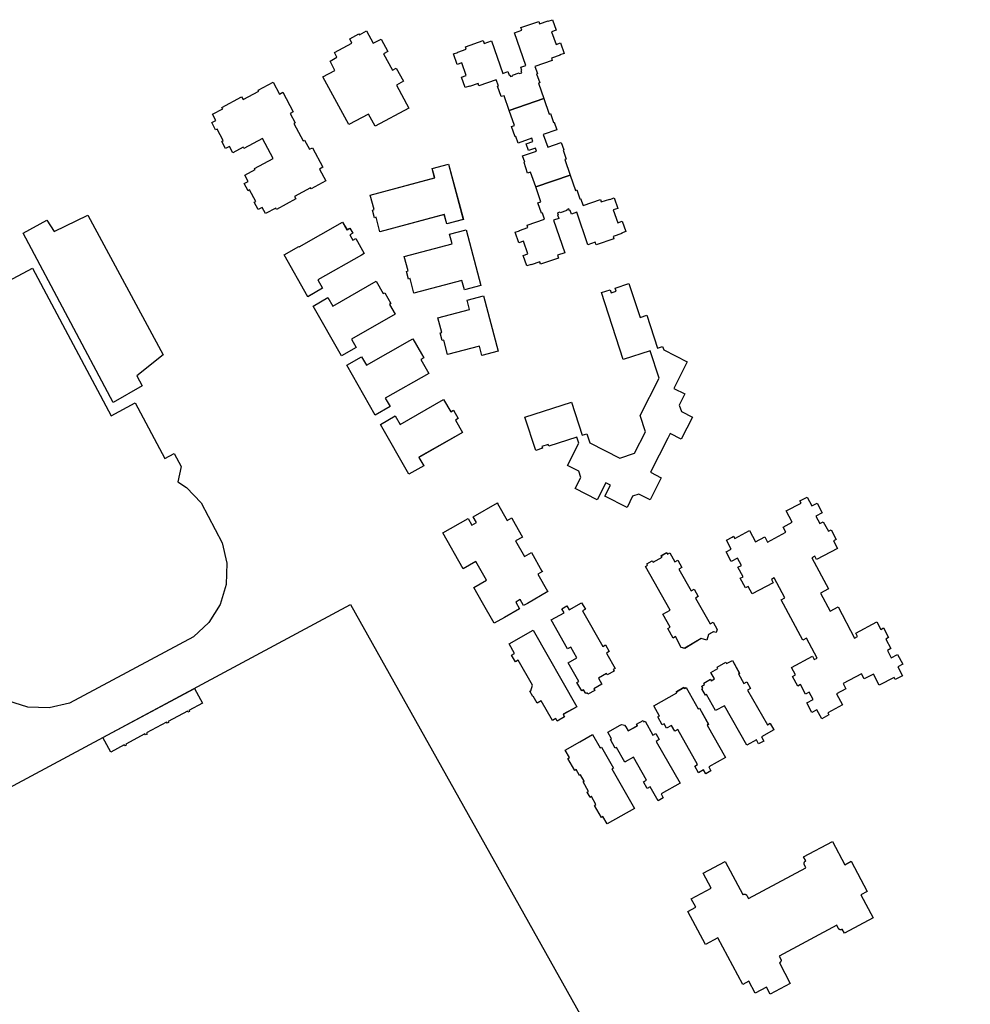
# Model space of a CAD drawing. Header units: inches. Extents: x 480978 to 483416, y 5454526 to 5457823.
# Tile 41 of 53: x 482392 to 482741, y 5456237 to 5456598. Entities that reach past the tile are written whole.
import ezdxf

# ---------------------------------------------------------------- set-up
doc = ezdxf.new("R2010")
doc.units = ezdxf.units.IN
doc.header["$MEASUREMENT"] = 0
for name, color, linetype in [('ubcv_building_records', 10, 'Continuous'), ('ubcv_buildings', 10, 'Continuous'), ('ubcv_subbuildings', 10, 'Continuous')]:
    doc.layers.add(name, color=color, linetype=linetype)

# ---------------------------------------------------------------- blocks, each defined once
blk = doc.blocks.new('ubcv_buildings_cad_ACAD_1_FMEBLOCK80')
at = {"layer": 'ubcv_buildings'}
for points in [[(21.05, 56.93), (26.48, 36.57), (20.45, 34.96), (19.53, 38.42), (-4.14, 32.11), (-5.56, 37.44), (-6.15, 37.28), (-6.89, 40.07), (-6.3, 40.23), (-7.72, 45.56), (15.95, 51.87), (15.03, 55.32)], [(-17.83, 35.65), (-16.22, 32.82), (-15.17, 33.43), (-14.11, 31.57), (-15.17, 30.97), (-14.09, 29.07), (-13.03, 29.68), (-9.89, 24.16), (-10.95, 23.55), (-26.94, 14.45), (-25.17, 11.34), (-30.56, 8.28), (-30.59, 8.26), (-39.34, 23.63), (-33.93, 26.72), (-33.82, 26.54)], [(27.49, 32.77), (32.91, 12.41), (26.89, 10.81), (25.97, 14.26), (8.38, 9.58), (6.96, 14.91), (6.37, 14.75), (5.63, 17.54), (6.22, 17.7), (4.8, 23.03), (22.38, 27.71), (21.46, 31.17)], [(-5.46, 13.92), (-2.88, 9.4), (-2.35, 9.7), (-0.09, 5.73), (-0.62, 5.42), (1.43, 1.83), (-14.56, -7.28), (-12.8, -10.39), (-18.21, -13.47), (-28.64, 4.84), (-23.22, 7.92), (-21.45, 4.82)], [(33.92, 8.62), (39.34, -11.74), (33.32, -13.34), (32.4, -9.89), (20.75, -12.99), (19.33, -7.66), (18.74, -7.82), (18, -5.02), (18.59, -4.87), (17.17, 0.46), (28.82, 3.56), (27.9, 7.02)], [(10.9, -14.81), (13.8, -19.9), (-2.19, -29.01), (-0.42, -32.11), (-5.84, -35.2), (-16.27, -16.89), (-10.85, -13.8), (-9.08, -16.91), (6.91, -7.8), (7.97, -7.2), (11.11, -12.72), (11.96, -14.21)], [(19.28, -29.53), (21.86, -34.06), (22.92, -33.45), (24.65, -36.5), (23.59, -37.1), (26.17, -41.63), (10.18, -50.73), (11.95, -53.84), (6.53, -56.93), (-3.9, -38.62), (1.52, -35.53), (3.29, -38.64)]]:
    blk.add_lwpolyline(points, close=True, dxfattribs=at)
blk = doc.blocks.new('ubcv_buildings_cad_ACAD_1_FMEBLOCK86')
at = {"layer": 'ubcv_buildings'}
for points in [[(10.36, 49.76), (12.25, 46.43), (13.31, 47.03), (14.83, 44.35), (13.77, 43.75), (18.26, 35.84), (19.33, 36.41), (20.86, 33.72), (19.82, 33.13), (25.21, 23.64), (26.27, 24.24), (27.79, 21.56), (27.49, 20.47), (26.38, 20.77), (24.62, 19.76), (24.04, 17.68), (21.97, 18.25), (15.87, 14.67), (14.63, 15.02), (12.52, 18.98), (11.61, 18.47), (9.64, 21.94), (10.55, 22.45), (7.84, 27.22), (10.52, 28.74), (1.45, 44.71), (2.25, 45.16), (1.95, 45.69), (3.96, 46.83), (4.26, 46.3), (7.55, 48.17), (7.25, 48.7), (9.27, 49.83), (9.56, 49.31)], [(-12.7, 12.63), (-9.68, 7.3), (-10.36, 6.85), (-10.07, 6.34), (-12.61, 4.9), (-12.9, 5.41), (-15.79, 3.77), (-14.51, 1.5), (-17.46, -0.24), (-17.17, -0.75), (-19.71, -2.19), (-20, -1.68), (-20.47, -1.95), (-21.27, -0.53), (-21.96, -0.93), (-23.71, 2.14), (-23.01, 2.54), (-26.89, 9.39), (-23.69, 11.2), (-25.94, 15.15), (-27.16, 14.48), (-33.17, 25.18), (-28.44, 27.76), (-29.28, 29.24), (-27.4, 30.3), (-26.56, 28.82), (-21.99, 31.41), (-20.62, 29.01), (-21.68, 28.4), (-14.25, 15.3), (-13.19, 15.91), (-11.83, 13.49), (-12.86, 12.91)], [(-39.75, 21.34), (-23.79, -6.75), (-28.73, -9.56), (-28.22, -10.46), (-30.98, -12.03), (-31.5, -11.12), (-32.73, -11.83), (-36.8, -4.66), (-38.27, -5.49), (-39.75, -2.89), (-39.94, -2.99), (-41.03, -1.08), (-40.65, -0.87), (-40.09, 1.11), (-45.3, 10.33), (-46.3, 9.77), (-47.69, 12.22), (-46.67, 12.8), (-48.65, 16.29)], [(33.43, 10.22), (36.05, 5.49), (35.63, 5.26), (37.6, 1.79), (38.64, 2.38), (40, -0.03), (38.94, -0.63), (46.23, -13.47), (47.29, -12.87), (48.65, -15.27), (44.09, -17.86), (44.94, -19.36), (43.04, -20.44), (42.19, -18.94), (38.69, -20.93), (30.44, -6.39), (27.24, -8.21), (23.88, -2.29), (23.5, -2.5), (22.21, -0.22), (22.59, -0.01), (22.13, 0.81), (23.19, 1.41), (22.9, 1.92), (25.33, 3.3), (25.62, 2.79), (26.81, 3.46), (25.49, 5.78), (28.08, 7.25), (27.79, 7.76), (30.99, 9.58), (31.28, 9.07)], [(16.37, 0.29), (20.84, -7.59), (21.29, -7.33), (24.64, -13.23), (24.17, -13.5), (30.89, -25.35), (24.68, -28.87), (25.53, -30.36), (23.63, -31.44), (22.78, -29.95), (20.93, -31), (19.56, -28.59), (20.62, -27.99), (13.34, -15.16), (12.28, -15.76), (11.06, -13.62), (9.18, -14.68), (8.27, -13.07), (7.58, -13.46), (5.99, -10.53), (6.63, -10.17), (4.51, -6.44), (13.02, -1.62), (12.8, -1.24), (15.61, 0.35), (15.82, -0.02)], [(1.33, -12.1), (4.2, -17.16), (5.23, -16.57), (6.52, -18.84), (5.38, -19.49), (14.19, -34.83), (7.18, -38.8), (8.02, -40.28), (6.12, -41.36), (3.19, -36.19), (2.13, -36.79), (0.76, -34.38), (1.82, -33.78), (-2.98, -25.32), (-5.98, -27.02), (-6.18, -27.13), (-9.24, -21.74), (-9.61, -21.96), (-11.43, -18.75), (-11.05, -18.54), (-12.42, -16.13), (-7.84, -13.53), (-7.34, -13.35), (-6.75, -13.36), (-6.28, -13.54), (-5.7, -14.12), (-4.86, -15.61), (-1.52, -13.72), (-1.81, -13.21), (0.6, -11.84), (0.88, -12.35)], [(-17.98, -16.98), (-15.19, -21.91), (-14.68, -21.62), (-10.32, -29.31), (-10.85, -29.61), (-6.02, -38.12), (-2.6, -44.14), (-12.63, -49.83), (-14.19, -47.08), (-14.75, -47.4), (-17.24, -43), (-16.71, -42.7), (-18.38, -39.76), (-18.86, -40.04), (-19.9, -38.2), (-19.42, -37.93), (-21.42, -34.39), (-21.02, -34.17), (-22.37, -31.79), (-22.77, -32.02), (-23.99, -29.86), (-24.52, -30.16), (-27.01, -25.77), (-26.48, -25.47), (-28.06, -22.69), (-22.68, -19.64)]]:
    blk.add_lwpolyline(points, close=True, dxfattribs=at)

msp = doc.modelspace()

# ---------------------------------------------------------------- linework, layer by layer
at = {"layer": 'ubcv_building_records'}
for points in [[(482587.91, 5456598.41), (482589.24, 5456594.58), (482587.55, 5456593.99), (482589.18, 5456589.3), (482590.87, 5456589.88), (482592.19, 5456586.05), (482590.6, 5456585.49), (482590.65, 5456585.35), (482587.52, 5456584.27), (482587.82, 5456583.4), (482581.44, 5456581.2), (482582.34, 5456578.62), (482582.05, 5456578.52), (482583.19, 5456575.22), (482582.71, 5456575.06), (482584.66, 5456569.42), (482572.01, 5456565.04), (482570.11, 5456570.51), (482569.06, 5456570.15), (482567.73, 5456573.98), (482568.02, 5456574.08), (482567.26, 5456576.29), (482560.88, 5456574.08), (482560.59, 5456574.95), (482557.45, 5456573.86), (482557.4, 5456574.01), (482555.81, 5456573.46), (482554.48, 5456577.29), (482556.17, 5456577.87), (482554.55, 5456582.57), (482552.86, 5456581.99), (482551.53, 5456585.82), (482553.12, 5456586.37), (482553.07, 5456586.52), (482556.21, 5456587.6), (482555.91, 5456588.46), (482562.44, 5456590.72), (482562.78, 5456589.72), (482565.48, 5456590.65), (482569.61, 5456578.71), (482571.49, 5456579.37), (482571.94, 5456578.08), (482572.22, 5456578.18), (482572.46, 5456577.51), (482573.32, 5456577.8), (482573.22, 5456578.09), (482575.64, 5456578.93), (482575.74, 5456578.64), (482576.6, 5456578.94), (482576.37, 5456579.62), (482576.66, 5456579.72), (482576.21, 5456581), (482578.1, 5456581.65), (482573.96, 5456593.59), (482576.66, 5456594.52), (482576.31, 5456595.53), (482582.84, 5456597.79), (482583.14, 5456596.92), (482586.27, 5456598.01), (482586.32, 5456597.86)], [(482503.54, 5456577.42), (482503.54, 5456577.43), (482507.98, 5456579.78), (482506.18, 5456583.22), (482508.73, 5456584.65), (482507.84, 5456586.42), (482514.15, 5456589.84), (482513.39, 5456591.38), (482516.71, 5456593.25), (482516.95, 5456592.81), (482519.6, 5456594.32), (482522.08, 5456589.74), (482524.93, 5456591.29), (482527.39, 5456586.76), (482525.77, 5456585.89), (482529.09, 5456579.89), (482530.49, 5456580.65), (482533.16, 5456575.88), (482530.56, 5456574.4), (482535.12, 5456565.87), (482522.8, 5456559.27), (482520.29, 5456563.76), (482513.12, 5456559.94)], [(482474.89, 5456541.35), (482478.68, 5456543.34), (482478.43, 5456543.81), (482485.29, 5456547.47), (482481.39, 5456554.78), (482474.53, 5456551.12), (482474.28, 5456551.59), (482470.5, 5456549.57), (482469.29, 5456551.86), (482467.82, 5456551.07), (482466.4, 5456553.72), (482466.94, 5456554.01), (482464.67, 5456558.26), (482464.13, 5456557.98), (482462.72, 5456560.62), (482464.2, 5456561.41), (482462.98, 5456563.69), (482466.74, 5456565.7), (482466.49, 5456566.17), (482473.71, 5456570.03), (482474.22, 5456569.07), (482480.02, 5456572.17), (482479.81, 5456572.57), (482485.28, 5456575.48), (482487.61, 5456571.11), (482488.82, 5456571.76), (482492.67, 5456564.54), (482491.57, 5456563.96), (482493.38, 5456560.57), (482492.86, 5456560.3), (482496.26, 5456553.93), (482496.78, 5456554.21), (482498.58, 5456550.82), (482499.68, 5456551.41), (482503.53, 5456544.2), (482502.32, 5456543.55), (482504.65, 5456539.18), (482499.19, 5456536.26), (482498.97, 5456536.67), (482493.1, 5456533.54), (482493.62, 5456532.57), (482486.47, 5456528.75), (482486.21, 5456529.22), (482482.45, 5456527.21), (482481.23, 5456529.5), (482479.74, 5456528.71), (482478.34, 5456531.35), (482478.88, 5456531.64), (482476.61, 5456535.9), (482476.07, 5456535.61), (482474.66, 5456538.26), (482476.14, 5456539.05)], [(482572.01, 5456565.04), (482584.66, 5456569.42), (482586.62, 5456563.77), (482587.1, 5456563.94), (482588.24, 5456560.64), (482588.52, 5456560.74), (482589.47, 5456558.01), (482584.52, 5456556.3), (482586.15, 5456551.6), (482591.1, 5456553.31), (482592.04, 5456550.58), (482591.75, 5456550.48), (482592.89, 5456547.19), (482592.41, 5456547.02), (482594.37, 5456541.38), (482581.71, 5456537), (482579.82, 5456542.47), (482578.76, 5456542.11), (482577.44, 5456545.94), (482577.72, 5456546.04), (482576.91, 5456548.4), (482581.96, 5456550.15), (482581.59, 5456551.24), (482579.07, 5456550.37), (482578.21, 5456552.87), (482580.72, 5456553.74), (482580.34, 5456554.85), (482575.28, 5456553.1), (482574.46, 5456555.46), (482574.18, 5456555.36), (482572.85, 5456559.2), (482573.9, 5456559.56)], [(482549.71, 5456545.35), (482555.14, 5456524.99), (482549.11, 5456523.39), (482548.19, 5456526.84), (482524.52, 5456520.54), (482523.1, 5456525.87), (482522.51, 5456525.71), (482521.76, 5456528.5), (482522.35, 5456528.66), (482520.93, 5456533.99), (482544.61, 5456540.29), (482543.69, 5456543.75)], [(482594.37, 5456541.38), (482596.32, 5456535.74), (482596.8, 5456535.9), (482597.94, 5456532.6), (482598.23, 5456532.7), (482599.12, 5456530.13), (482605.49, 5456532.33), (482605.79, 5456531.47), (482608.92, 5456532.55), (482608.97, 5456532.41), (482610.57, 5456532.96), (482611.89, 5456529.12), (482610.2, 5456528.54), (482611.83, 5456523.84), (482613.52, 5456524.43), (482614.85, 5456520.59), (482613.25, 5456520.04), (482613.3, 5456519.9), (482610.17, 5456518.81), (482610.47, 5456517.95), (482603.94, 5456515.69), (482603.59, 5456516.7), (482600.9, 5456515.76), (482596.77, 5456527.7), (482594.89, 5456527.05), (482594.44, 5456528.33), (482594.15, 5456528.23), (482593.92, 5456528.91), (482593.06, 5456528.61), (482593.16, 5456528.32), (482590.74, 5456527.48), (482590.64, 5456527.77), (482589.77, 5456527.47), (482590.01, 5456526.8), (482589.72, 5456526.7), (482590.16, 5456525.41), (482588.28, 5456524.76), (482592.41, 5456512.83), (482589.72, 5456511.89), (482590.07, 5456510.89), (482583.53, 5456508.63), (482583.24, 5456509.49), (482580.11, 5456508.41), (482580.06, 5456508.55), (482578.46, 5456508), (482577.14, 5456511.84), (482578.83, 5456512.42), (482577.2, 5456517.12), (482575.51, 5456516.53), (482574.18, 5456520.37), (482575.78, 5456520.92), (482575.73, 5456521.06), (482578.86, 5456522.15), (482578.56, 5456523.01), (482584.93, 5456525.21), (482584.17, 5456527.42), (482583.88, 5456527.32), (482582.55, 5456531.15), (482583.61, 5456531.52), (482581.71, 5456537)], [(482393.4, 5456520.06), (482402.21, 5456524.84), (482404.88, 5456520.59), (482417.24, 5456526.65), (482444.83, 5456475.38), (482435.23, 5456467.58), (482437.19, 5456463.93), (482426.48, 5456457.88)], [(482510.8, 5456524.08), (482512.4, 5456521.25), (482513.46, 5456521.85), (482514.52, 5456520), (482513.46, 5456519.4), (482514.54, 5456517.5), (482515.6, 5456518.1), (482518.74, 5456512.58), (482517.68, 5456511.98), (482501.69, 5456502.87), (482503.46, 5456499.77), (482498.07, 5456496.7), (482498.04, 5456496.69), (482489.29, 5456512.06), (482494.7, 5456515.15), (482494.8, 5456514.97)], [(482556.12, 5456521.2), (482561.54, 5456500.84), (482555.51, 5456499.24), (482554.59, 5456502.69), (482537.01, 5456498.01), (482535.59, 5456503.33), (482535, 5456503.18), (482534.26, 5456505.97), (482534.85, 5456506.13), (482533.43, 5456511.46), (482551.01, 5456516.14), (482550.09, 5456519.6)], [(482523.17, 5456502.35), (482525.75, 5456497.82), (482526.27, 5456498.12), (482528.54, 5456494.15), (482528.01, 5456493.85), (482530.06, 5456490.25), (482514.06, 5456481.15), (482515.83, 5456478.04), (482510.42, 5456474.95), (482499.99, 5456493.26), (482505.41, 5456496.35), (482507.18, 5456493.24)], [(482597.58, 5456442.85), (482596.82, 5456445.16), (482586.5, 5456441.79), (482586.32, 5456442.37), (482584.02, 5456441.62), (482584.21, 5456441.04), (482581.75, 5456440.24), (482577.79, 5456452.39), (482594.83, 5456457.96), (482598.8, 5456445.81), (482600.53, 5456446.38), (482601.64, 5456443.01), (482612.63, 5456437.42), (482618.02, 5456439.18), (482622.01, 5456447.05), (482620.05, 5456453.05), (482627.03, 5456466.81), (482623.75, 5456476.86), (482613.88, 5456473.64), (482605.85, 5456498.23), (482609.03, 5456499.27), (482609.41, 5456498.11), (482611.29, 5456498.73), (482610.91, 5456499.88), (482615.98, 5456501.54), (482620.04, 5456489.1), (482622.5, 5456489.9), (482626.47, 5456477.75), (482628.35, 5456478.36), (482628.73, 5456477.21), (482637.41, 5456472.8), (482632.45, 5456463.03), (482636.52, 5456460.96), (482634.46, 5456456.89), (482635.22, 5456454.57), (482639.29, 5456452.51), (482635.15, 5456444.37), (482631.08, 5456446.44), (482630.23, 5456444.76), (482623.87, 5456432.23), (482627.85, 5456430.21), (482623.72, 5456422.07), (482619.65, 5456424.13), (482617.33, 5456423.38), (482615.27, 5456419.31), (482607.13, 5456423.44), (482609.2, 5456427.52), (482607.52, 5456428.37), (482604.35, 5456422.12), (482596.21, 5456426.25), (482598.27, 5456430.32), (482597.52, 5456432.64), (482593.45, 5456434.7)], [(482562.55, 5456497.05), (482567.97, 5456476.69), (482561.95, 5456475.08), (482561.03, 5456478.54), (482549.38, 5456475.44), (482547.96, 5456480.77), (482547.37, 5456480.61), (482546.63, 5456483.4), (482547.22, 5456483.56), (482545.8, 5456488.89), (482557.45, 5456491.99), (482556.52, 5456495.44)], [(482539.53, 5456473.61), (482542.43, 5456468.53), (482526.44, 5456459.42), (482528.21, 5456456.31), (482522.79, 5456453.23), (482512.36, 5456471.54), (482517.78, 5456474.62), (482519.55, 5456471.52), (482535.54, 5456480.62), (482536.6, 5456481.23), (482539.74, 5456475.71), (482540.59, 5456474.22)], [(482547.91, 5456458.89), (482550.49, 5456454.37), (482551.55, 5456454.97), (482553.28, 5456451.93), (482552.22, 5456451.32), (482554.8, 5456446.8), (482538.81, 5456437.69), (482540.58, 5456434.59), (482535.16, 5456431.5), (482524.73, 5456449.81), (482530.15, 5456452.9), (482531.92, 5456449.79)], [(482567.66, 5456421), (482567.81, 5456420.75), (482567.73, 5456420.71), (482571.26, 5456414.51), (482572.96, 5456415.48), (482573.11, 5456415.21), (482573.04, 5456415.16), (482576.86, 5456408.44), (482574.29, 5456406.98), (482577.56, 5456401.23), (482580.13, 5456402.7), (482583.97, 5456395.95), (482584.05, 5456395.99), (482584.2, 5456395.73), (482582.49, 5456394.76), (482586.02, 5456388.57), (482586.09, 5456388.62), (482586.23, 5456388.37), (482578.69, 5456384.08), (482577.28, 5456383.28), (482576.05, 5456385.45), (482574.37, 5456384.5), (482575.76, 5456382.04), (482570.26, 5456378.91), (482566.47, 5456376.75), (482562.2, 5456384.26), (482558.98, 5456389.9), (482563.67, 5456392.57), (482559.74, 5456399.46), (482555.06, 5456396.8), (482547.58, 5456409.94), (482556.87, 5456415.23), (482558.27, 5456412.78), (482559.95, 5456413.74), (482558.71, 5456415.91)], [(482689.44, 5456343.09), (482686.8, 5456341.68), (482685.04, 5456344.97), (482683.16, 5456343.96), (482681.26, 5456347.52), (482683.59, 5456348.76), (482682.16, 5456351.44), (482680.86, 5456350.75), (482679, 5456354.23), (482677.98, 5456353.69), (482676.08, 5456357.24), (482677.1, 5456357.79), (482675.64, 5456360.54), (482683.36, 5456364.66), (482684.02, 5456363.43), (482685.08, 5456363.99), (482681.17, 5456371.32), (482679.83, 5456370.6), (482671.92, 5456385.41), (482673.26, 5456386.13), (482669.36, 5456393.45), (482668.29, 5456392.88), (482668.95, 5456391.65), (482661.23, 5456387.53), (482659.77, 5456390.28), (482658.74, 5456389.73), (482656.84, 5456393.29), (482657.87, 5456393.84), (482656.01, 5456397.32), (482657.31, 5456398.02), (482655.88, 5456400.69), (482653.55, 5456399.45), (482651.65, 5456403.01), (482653.53, 5456404.01), (482651.77, 5456407.3), (482653.9, 5456408.44), (482654.41, 5456408.71), (482654.84, 5456407.9), (482660.28, 5456410.81), (482662.48, 5456406.69), (482665.84, 5456408.48), (482666.85, 5456406.59), (482673.62, 5456410.21), (482672.61, 5456412.09), (482675.97, 5456413.89), (482673.77, 5456418.01), (482679.21, 5456420.91), (482678.78, 5456421.72), (482681.42, 5456423.12), (482683.17, 5456419.84), (482685.05, 5456420.84), (482686.95, 5456417.28), (482684.62, 5456416.04), (482686.05, 5456413.36), (482687.35, 5456414.05), (482689.21, 5456410.57), (482690.24, 5456411.11), (482692.14, 5456407.56), (482691.11, 5456407.01), (482692.58, 5456404.26), (482684.86, 5456400.14), (482684.2, 5456401.37), (482683.14, 5456400.81), (482689.23, 5456389.4), (482686.32, 5456387.85), (482689.86, 5456381.2), (482692.77, 5456382.76), (482698.86, 5456371.35), (482699.92, 5456371.92), (482699.26, 5456373.15), (482706.98, 5456377.27), (482708.45, 5456374.52), (482709.48, 5456375.07), (482711.37, 5456371.51), (482710.35, 5456370.96), (482712.21, 5456367.48), (482710.91, 5456366.79), (482712.34, 5456364.11), (482714.67, 5456365.35), (482716.57, 5456361.79), (482714.69, 5456360.79), (482716.44, 5456357.5), (482713.8, 5456356.09), (482713.37, 5456356.9), (482707.94, 5456353.99), (482705.74, 5456358.11), (482702.38, 5456356.32), (482701.37, 5456358.21), (482694.6, 5456354.59), (482695.61, 5456352.71), (482692.25, 5456350.91), (482694.45, 5456346.79), (482689.01, 5456343.89)], [(482630.94, 5456402.65), (482632.83, 5456399.31), (482633.89, 5456399.91), (482635.41, 5456397.24), (482634.35, 5456396.64), (482638.84, 5456388.72), (482639.91, 5456389.3), (482641.44, 5456386.6), (482640.4, 5456386.01), (482645.79, 5456376.52), (482646.85, 5456377.12), (482648.37, 5456374.45), (482648.07, 5456373.35), (482646.97, 5456373.66), (482645.2, 5456372.65), (482644.63, 5456370.57), (482642.55, 5456371.14), (482636.45, 5456367.56), (482635.21, 5456367.9), (482633.1, 5456371.87), (482632.19, 5456371.35), (482630.22, 5456374.82), (482631.13, 5456375.33), (482628.42, 5456380.11), (482631.1, 5456381.62), (482622.04, 5456397.6), (482622.83, 5456398.05), (482622.53, 5456398.58), (482624.54, 5456399.72), (482624.84, 5456399.19), (482628.13, 5456401.06), (482627.83, 5456401.59), (482629.85, 5456402.72), (482630.14, 5456402.2)], [(482607.88, 5456365.52), (482610.9, 5456360.19), (482610.22, 5456359.74), (482610.51, 5456359.23), (482607.97, 5456357.79), (482607.68, 5456358.29), (482604.79, 5456356.65), (482606.07, 5456354.38), (482603.12, 5456352.64), (482603.41, 5456352.13), (482600.87, 5456350.69), (482600.58, 5456351.2), (482600.12, 5456350.94), (482599.31, 5456352.35), (482598.62, 5456351.96), (482596.88, 5456355.03), (482597.57, 5456355.42), (482593.69, 5456362.27), (482596.89, 5456364.09), (482594.64, 5456368.03), (482593.43, 5456367.36), (482587.41, 5456378.06), (482592.14, 5456380.64), (482591.3, 5456382.12), (482593.18, 5456383.19), (482594.02, 5456381.71), (482598.6, 5456384.3), (482599.96, 5456381.89), (482598.9, 5456381.29), (482606.33, 5456368.19), (482607.39, 5456368.79), (482608.75, 5456366.38), (482607.72, 5456365.79)], [(482580.83, 5456374.22), (482596.8, 5456346.13), (482591.85, 5456343.33), (482592.36, 5456342.42), (482589.6, 5456340.85), (482589.09, 5456341.76), (482587.85, 5456341.06), (482583.78, 5456348.23), (482582.31, 5456347.39), (482580.83, 5456350), (482580.64, 5456349.89), (482579.56, 5456351.8), (482579.93, 5456352.01), (482580.49, 5456353.99), (482575.28, 5456363.22), (482574.28, 5456362.65), (482572.89, 5456365.11), (482573.91, 5456365.68), (482571.93, 5456369.17)], [(482654.01, 5456363.11), (482656.63, 5456358.38), (482656.21, 5456358.14), (482658.18, 5456354.67), (482659.22, 5456355.26), (482660.59, 5456352.85), (482659.53, 5456352.25), (482666.81, 5456339.42), (482667.87, 5456340.02), (482669.23, 5456337.61), (482664.67, 5456335.02), (482665.52, 5456333.52), (482663.62, 5456332.44), (482662.77, 5456333.94), (482659.27, 5456331.96), (482651.02, 5456346.5), (482647.82, 5456344.68), (482644.46, 5456350.6), (482644.09, 5456350.39), (482642.79, 5456352.66), (482643.17, 5456352.87), (482642.71, 5456353.69), (482643.77, 5456354.29), (482643.48, 5456354.8), (482645.91, 5456356.18), (482646.2, 5456355.67), (482647.39, 5456356.35), (482646.07, 5456358.67), (482648.66, 5456360.13), (482648.37, 5456360.64), (482651.57, 5456362.46), (482651.86, 5456361.95)], [(482425.6, 5456329.46), (482422.72, 5456334.86), (482456.41, 5456352.84), (482459.29, 5456347.45), (482454.31, 5456344.79), (482454.52, 5456344.39), (482453.99, 5456344.11), (482453.78, 5456344.5), (482446.68, 5456340.71), (482446.89, 5456340.32), (482446.36, 5456340.03), (482446.15, 5456340.43), (482438.74, 5456336.48), (482438.95, 5456336.08), (482438.42, 5456335.8), (482438.21, 5456336.19), (482431.11, 5456332.4), (482431.32, 5456332.01), (482430.79, 5456331.72), (482430.58, 5456332.12)], [(482636.96, 5456353.17), (482641.42, 5456345.3), (482641.88, 5456345.56), (482645.22, 5456339.66), (482644.75, 5456339.39), (482651.47, 5456327.53), (482645.26, 5456324.01), (482646.11, 5456322.52), (482644.21, 5456321.44), (482643.36, 5456322.93), (482641.51, 5456321.88), (482640.14, 5456324.29), (482641.2, 5456324.89), (482633.92, 5456337.73), (482632.86, 5456337.13), (482631.64, 5456339.27), (482629.77, 5456338.2), (482628.85, 5456339.82), (482628.17, 5456339.43), (482626.57, 5456342.35), (482627.21, 5456342.71), (482625.09, 5456346.44), (482633.6, 5456351.27), (482633.38, 5456351.65), (482636.19, 5456353.24), (482636.4, 5456352.86)], [(482621.91, 5456340.78), (482624.78, 5456335.72), (482625.82, 5456336.31), (482627.1, 5456334.05), (482625.96, 5456333.39), (482634.77, 5456318.06), (482627.76, 5456314.09), (482628.6, 5456312.61), (482626.7, 5456311.53), (482623.77, 5456316.7), (482622.71, 5456316.1), (482621.35, 5456318.51), (482622.41, 5456319.11), (482617.61, 5456327.57), (482614.6, 5456325.86), (482614.4, 5456325.75), (482611.34, 5456331.14), (482610.97, 5456330.93), (482609.15, 5456334.13), (482609.53, 5456334.35), (482608.16, 5456336.75), (482612.74, 5456339.35), (482613.24, 5456339.53), (482613.83, 5456339.52), (482614.3, 5456339.34), (482614.88, 5456338.76), (482615.72, 5456337.27), (482619.06, 5456339.17), (482618.77, 5456339.68), (482621.18, 5456341.04), (482621.47, 5456340.53)], [(482602.6, 5456335.9), (482605.39, 5456330.98), (482605.9, 5456331.27), (482610.26, 5456323.58), (482609.73, 5456323.28), (482614.56, 5456314.76), (482617.98, 5456308.74), (482607.95, 5456303.05), (482606.39, 5456305.8), (482605.84, 5456305.49), (482603.34, 5456309.88), (482603.87, 5456310.18), (482602.2, 5456313.12), (482601.72, 5456312.85), (482600.68, 5456314.68), (482601.16, 5456314.96), (482599.16, 5456318.49), (482599.56, 5456318.72), (482598.21, 5456321.09), (482597.81, 5456320.87), (482596.59, 5456323.02), (482596.06, 5456322.72), (482593.57, 5456327.12), (482594.1, 5456327.42), (482592.52, 5456330.19), (482597.9, 5456333.24)], [(482680.13, 5456290.95), (482690.71, 5456296.6), (482695.24, 5456288.1), (482697.59, 5456289.35), (482703.48, 5456278.31), (482701.14, 5456277.06), (482705.67, 5456268.56), (482695.1, 5456262.91), (482694.31, 5456264.38), (482694.23, 5456264.33), (482694.15, 5456264.29), (482694.07, 5456264.26), (482693.98, 5456264.24), (482693.9, 5456264.22), (482693.81, 5456264.21), (482693.72, 5456264.21), (482693.64, 5456264.22), (482693.55, 5456264.23), (482693.47, 5456264.26), (482693.38, 5456264.28), (482693.31, 5456264.32), (482693.23, 5456264.36), (482693.16, 5456264.41), (482693.09, 5456264.47), (482693.03, 5456264.53), (482692.97, 5456264.59), (482692.92, 5456264.67), (482692.88, 5456264.74), (482692.29, 5456265.84), (482671.13, 5456254.55), (482671.72, 5456253.45), (482671.76, 5456253.37), (482671.79, 5456253.29), (482671.81, 5456253.2), (482671.83, 5456253.12), (482671.84, 5456253.03), (482671.84, 5456252.94), (482671.83, 5456252.85), (482671.81, 5456252.77), (482671.79, 5456252.68), (482671.76, 5456252.6), (482671.73, 5456252.52), (482671.68, 5456252.44), (482671.63, 5456252.37), (482671.58, 5456252.3), (482671.51, 5456252.24), (482671.45, 5456252.19), (482671.38, 5456252.14), (482671.3, 5456252.09), (482671.22, 5456252.05), (482675.25, 5456244.5), (482667.85, 5456240.55), (482666.5, 5456243.07), (482662.39, 5456240.88), (482660.01, 5456245.34), (482657.8, 5456244.15), (482648.68, 5456261.24), (482644.12, 5456258.81), (482637.63, 5456270.97), (482640.51, 5456272.5), (482638.86, 5456275.58), (482646.22, 5456279.5), (482643.29, 5456284.99), (482651.34, 5456289.29), (482657.82, 5456277.17), (482657.9, 5456277.21), (482657.98, 5456277.25), (482658.06, 5456277.28), (482658.15, 5456277.3), (482658.23, 5456277.32), (482658.32, 5456277.33), (482658.41, 5456277.33), (482658.49, 5456277.32), (482658.58, 5456277.31), (482658.66, 5456277.29), (482658.75, 5456277.26), (482658.83, 5456277.22), (482658.9, 5456277.18), (482658.97, 5456277.13), (482659.04, 5456277.07), (482659.1, 5456277.01), (482659.16, 5456276.95), (482659.21, 5456276.87), (482659.26, 5456276.8), (482659.84, 5456275.7), (482681, 5456286.99), (482680.41, 5456288.09), (482680.38, 5456288.17), (482680.34, 5456288.25), (482680.32, 5456288.34), (482680.31, 5456288.42), (482680.3, 5456288.51), (482680.3, 5456288.6), (482680.3, 5456288.68), (482680.32, 5456288.77), (482680.34, 5456288.85), (482680.37, 5456288.94), (482680.4, 5456289.02), (482680.45, 5456289.09), (482680.5, 5456289.16), (482680.55, 5456289.23), (482680.61, 5456289.29), (482680.68, 5456289.35), (482680.75, 5456289.4), (482680.82, 5456289.44), (482680.91, 5456289.49)]]:
    msp.add_lwpolyline(points, close=True, dxfattribs=at)
for points in [[(482367.68, 5456491.57), (482396.89, 5456507.16), (482425.81, 5456452.98), (482434.58, 5456457.67), (482445.51, 5456437.25), (482448.92, 5456439.1), (482451.44, 5456434.38), (482450.27, 5456428.68), (482453.5, 5456426.66), (482458.84, 5456420.96), (482466.53, 5456406.31), (482468.29, 5456398.78), (482468.03, 5456391.03), (482465.78, 5456383.64), (482461.68, 5456377.06), (482456.04, 5456371.78), (482410.48, 5456347.46), (482402.95, 5456345.71), (482395.22, 5456345.97), (482387.81, 5456348.22)], [(482408.17, 5455882.4), (482223.12, 5456227.74), (482513.71, 5456383.64), (482739.9, 5455979.99), (482747.21, 5455968), (482750.13, 5455962.13), (482753.35, 5455952.54), (482754.06, 5455945.3), (482752.79, 5455938.51), (482750.49, 5455930.73), (482747.12, 5455924.14), (482741.31, 5455917.77)]]:
    msp.add_lwpolyline(points, dxfattribs=at)
at = {"layer": 'ubcv_buildings'}
for points in [[(482572.01, 5456565.04), (482570.11, 5456570.51), (482569.06, 5456570.15), (482567.73, 5456573.98), (482568.02, 5456574.08), (482567.26, 5456576.29), (482560.88, 5456574.08), (482560.59, 5456574.95), (482557.45, 5456573.86), (482557.4, 5456574.01), (482555.81, 5456573.46), (482554.48, 5456577.29), (482556.17, 5456577.87), (482554.55, 5456582.57), (482552.86, 5456581.99), (482551.53, 5456585.82), (482553.12, 5456586.37), (482553.07, 5456586.52), (482556.21, 5456587.6), (482555.91, 5456588.46), (482562.44, 5456590.72), (482562.78, 5456589.72), (482565.48, 5456590.65), (482569.61, 5456578.71), (482571.49, 5456579.37), (482571.94, 5456578.08), (482572.22, 5456578.18), (482572.46, 5456577.51), (482573.32, 5456577.8), (482573.22, 5456578.09), (482575.64, 5456578.93), (482575.74, 5456578.64), (482576.6, 5456578.94), (482576.37, 5456579.62), (482576.66, 5456579.72), (482576.21, 5456581), (482578.1, 5456581.65), (482573.96, 5456593.59), (482576.66, 5456594.52), (482576.31, 5456595.53), (482582.84, 5456597.79), (482583.14, 5456596.92), (482586.27, 5456598.01), (482586.32, 5456597.86), (482587.91, 5456598.41), (482589.24, 5456594.58), (482587.55, 5456593.99), (482589.18, 5456589.3), (482590.87, 5456589.88), (482592.19, 5456586.05), (482590.6, 5456585.49), (482590.65, 5456585.35), (482587.52, 5456584.27), (482587.82, 5456583.4), (482581.44, 5456581.2), (482582.34, 5456578.62), (482582.05, 5456578.52), (482583.19, 5456575.22), (482582.71, 5456575.06), (482584.66, 5456569.42), (482586.62, 5456563.77), (482587.1, 5456563.94), (482588.24, 5456560.64), (482588.52, 5456560.74), (482589.47, 5456558.01), (482584.52, 5456556.3), (482586.15, 5456551.6), (482591.1, 5456553.31), (482592.04, 5456550.58), (482591.75, 5456550.48), (482592.89, 5456547.19), (482592.41, 5456547.02), (482594.37, 5456541.38), (482596.32, 5456535.74), (482596.8, 5456535.9), (482597.94, 5456532.6), (482598.23, 5456532.7), (482599.12, 5456530.13), (482605.49, 5456532.33), (482605.79, 5456531.47), (482608.92, 5456532.55), (482608.97, 5456532.41), (482610.57, 5456532.96), (482611.89, 5456529.12), (482610.2, 5456528.54), (482611.83, 5456523.84), (482613.52, 5456524.43), (482614.85, 5456520.59), (482613.25, 5456520.04), (482613.3, 5456519.9), (482610.17, 5456518.81), (482610.47, 5456517.95), (482603.94, 5456515.69), (482603.59, 5456516.7), (482600.9, 5456515.76), (482596.77, 5456527.7), (482594.89, 5456527.05), (482594.44, 5456528.33), (482594.15, 5456528.23), (482593.92, 5456528.91), (482593.06, 5456528.61), (482593.16, 5456528.32), (482590.74, 5456527.48), (482590.64, 5456527.77), (482589.77, 5456527.47), (482590.01, 5456526.8), (482589.72, 5456526.7), (482590.16, 5456525.41), (482588.28, 5456524.76), (482592.41, 5456512.83), (482589.72, 5456511.89), (482590.07, 5456510.89), (482583.53, 5456508.63), (482583.24, 5456509.49), (482580.11, 5456508.41), (482580.06, 5456508.55), (482578.46, 5456508), (482577.14, 5456511.84), (482578.83, 5456512.42), (482577.2, 5456517.12), (482575.51, 5456516.53), (482574.18, 5456520.37), (482575.78, 5456520.92), (482575.73, 5456521.06), (482578.86, 5456522.15), (482578.56, 5456523.01), (482584.93, 5456525.21), (482584.17, 5456527.42), (482583.88, 5456527.32), (482582.55, 5456531.15), (482583.61, 5456531.52), (482581.71, 5456537), (482579.82, 5456542.47), (482578.76, 5456542.11), (482577.44, 5456545.94), (482577.72, 5456546.04), (482576.91, 5456548.4), (482581.96, 5456550.15), (482581.59, 5456551.24), (482579.07, 5456550.37), (482578.21, 5456552.87), (482580.72, 5456553.74), (482580.34, 5456554.85), (482575.28, 5456553.1), (482574.46, 5456555.46), (482574.18, 5456555.36), (482572.85, 5456559.2), (482573.9, 5456559.56)], [(482503.54, 5456577.42), (482503.54, 5456577.43), (482507.98, 5456579.78), (482506.18, 5456583.22), (482508.73, 5456584.65), (482507.84, 5456586.42), (482514.15, 5456589.84), (482513.39, 5456591.38), (482516.71, 5456593.25), (482516.95, 5456592.81), (482519.6, 5456594.32), (482522.08, 5456589.74), (482524.93, 5456591.29), (482527.39, 5456586.76), (482525.77, 5456585.89), (482529.09, 5456579.89), (482530.49, 5456580.65), (482533.16, 5456575.88), (482530.56, 5456574.4), (482535.12, 5456565.87), (482522.8, 5456559.27), (482520.29, 5456563.76), (482513.12, 5456559.94)], [(482474.89, 5456541.35), (482478.68, 5456543.34), (482478.43, 5456543.81), (482485.29, 5456547.47), (482481.39, 5456554.78), (482474.53, 5456551.12), (482474.28, 5456551.59), (482470.5, 5456549.57), (482469.29, 5456551.86), (482467.82, 5456551.07), (482466.4, 5456553.72), (482466.94, 5456554.01), (482464.67, 5456558.26), (482464.13, 5456557.98), (482462.72, 5456560.62), (482464.2, 5456561.41), (482462.98, 5456563.69), (482466.74, 5456565.7), (482466.49, 5456566.17), (482473.71, 5456570.03), (482474.22, 5456569.07), (482480.02, 5456572.17), (482479.81, 5456572.57), (482485.28, 5456575.48), (482487.61, 5456571.11), (482488.82, 5456571.76), (482492.67, 5456564.54), (482491.57, 5456563.96), (482493.38, 5456560.57), (482492.86, 5456560.3), (482496.26, 5456553.93), (482496.78, 5456554.21), (482498.58, 5456550.82), (482499.68, 5456551.41), (482503.53, 5456544.2), (482502.32, 5456543.55), (482504.65, 5456539.18), (482499.19, 5456536.26), (482498.97, 5456536.67), (482493.1, 5456533.54), (482493.62, 5456532.57), (482486.47, 5456528.75), (482486.21, 5456529.22), (482482.45, 5456527.21), (482481.23, 5456529.5), (482479.74, 5456528.71), (482478.34, 5456531.35), (482478.88, 5456531.64), (482476.61, 5456535.9), (482476.07, 5456535.61), (482474.66, 5456538.26), (482476.14, 5456539.05)], [(482393.4, 5456520.06), (482402.21, 5456524.84), (482404.88, 5456520.59), (482417.24, 5456526.65), (482444.83, 5456475.38), (482435.23, 5456467.58), (482437.19, 5456463.93), (482426.48, 5456457.88)], [(482597.58, 5456442.85), (482596.82, 5456445.16), (482586.5, 5456441.79), (482586.32, 5456442.37), (482584.02, 5456441.62), (482584.21, 5456441.04), (482581.75, 5456440.24), (482577.79, 5456452.39), (482594.83, 5456457.96), (482598.8, 5456445.81), (482600.53, 5456446.38), (482601.64, 5456443.01), (482612.63, 5456437.42), (482618.02, 5456439.18), (482622.01, 5456447.05), (482620.05, 5456453.05), (482627.03, 5456466.81), (482623.75, 5456476.86), (482613.88, 5456473.64), (482605.85, 5456498.23), (482609.03, 5456499.27), (482609.41, 5456498.11), (482611.29, 5456498.73), (482610.91, 5456499.88), (482615.98, 5456501.54), (482620.04, 5456489.1), (482622.5, 5456489.9), (482626.47, 5456477.75), (482628.35, 5456478.36), (482628.73, 5456477.21), (482637.41, 5456472.8), (482632.45, 5456463.03), (482636.52, 5456460.96), (482634.46, 5456456.89), (482635.22, 5456454.57), (482639.29, 5456452.51), (482635.15, 5456444.37), (482631.08, 5456446.44), (482630.23, 5456444.76), (482623.87, 5456432.23), (482627.85, 5456430.21), (482623.72, 5456422.07), (482619.65, 5456424.13), (482617.33, 5456423.38), (482615.27, 5456419.31), (482607.13, 5456423.44), (482609.2, 5456427.52), (482607.52, 5456428.37), (482604.35, 5456422.12), (482596.21, 5456426.25), (482598.27, 5456430.32), (482597.52, 5456432.64), (482593.45, 5456434.7)], [(482567.66, 5456421), (482567.81, 5456420.75), (482567.73, 5456420.71), (482571.26, 5456414.51), (482572.96, 5456415.48), (482573.11, 5456415.21), (482573.04, 5456415.16), (482576.86, 5456408.44), (482574.29, 5456406.98), (482577.56, 5456401.23), (482580.13, 5456402.7), (482583.97, 5456395.95), (482584.05, 5456395.99), (482584.2, 5456395.73), (482582.49, 5456394.76), (482586.02, 5456388.57), (482586.09, 5456388.62), (482586.23, 5456388.37), (482578.69, 5456384.08), (482577.28, 5456383.28), (482576.05, 5456385.45), (482574.37, 5456384.5), (482575.76, 5456382.04), (482570.26, 5456378.91), (482566.47, 5456376.75), (482562.2, 5456384.26), (482558.98, 5456389.9), (482563.67, 5456392.57), (482559.74, 5456399.46), (482555.06, 5456396.8), (482547.58, 5456409.94), (482556.87, 5456415.23), (482558.27, 5456412.78), (482559.95, 5456413.74), (482558.71, 5456415.91)], [(482689.44, 5456343.09), (482686.8, 5456341.68), (482685.04, 5456344.97), (482683.16, 5456343.96), (482681.26, 5456347.52), (482683.59, 5456348.76), (482682.16, 5456351.44), (482680.86, 5456350.75), (482679, 5456354.23), (482677.98, 5456353.69), (482676.08, 5456357.24), (482677.1, 5456357.79), (482675.64, 5456360.54), (482683.36, 5456364.66), (482684.02, 5456363.43), (482685.08, 5456363.99), (482681.17, 5456371.32), (482679.83, 5456370.6), (482671.92, 5456385.41), (482673.26, 5456386.13), (482669.36, 5456393.45), (482668.29, 5456392.88), (482668.95, 5456391.65), (482661.23, 5456387.53), (482659.77, 5456390.28), (482658.74, 5456389.73), (482656.84, 5456393.29), (482657.87, 5456393.84), (482656.01, 5456397.32), (482657.31, 5456398.02), (482655.88, 5456400.69), (482653.55, 5456399.45), (482651.65, 5456403.01), (482653.53, 5456404.01), (482651.77, 5456407.3), (482653.9, 5456408.44), (482654.41, 5456408.71), (482654.84, 5456407.9), (482660.28, 5456410.81), (482662.48, 5456406.69), (482665.84, 5456408.48), (482666.85, 5456406.59), (482673.62, 5456410.21), (482672.61, 5456412.09), (482675.97, 5456413.89), (482673.77, 5456418.01), (482679.21, 5456420.91), (482678.78, 5456421.72), (482681.42, 5456423.12), (482683.17, 5456419.84), (482685.05, 5456420.84), (482686.95, 5456417.28), (482684.62, 5456416.04), (482686.05, 5456413.36), (482687.35, 5456414.05), (482689.21, 5456410.57), (482690.24, 5456411.11), (482692.14, 5456407.56), (482691.11, 5456407.01), (482692.58, 5456404.26), (482684.86, 5456400.14), (482684.2, 5456401.37), (482683.14, 5456400.81), (482689.23, 5456389.4), (482686.32, 5456387.85), (482689.86, 5456381.2), (482692.77, 5456382.76), (482698.86, 5456371.35), (482699.92, 5456371.92), (482699.26, 5456373.15), (482706.98, 5456377.27), (482708.45, 5456374.52), (482709.48, 5456375.07), (482711.37, 5456371.51), (482710.35, 5456370.96), (482712.21, 5456367.48), (482710.91, 5456366.79), (482712.34, 5456364.11), (482714.67, 5456365.35), (482716.57, 5456361.79), (482714.69, 5456360.79), (482716.44, 5456357.5), (482713.8, 5456356.09), (482713.37, 5456356.9), (482707.94, 5456353.99), (482705.74, 5456358.11), (482702.38, 5456356.32), (482701.37, 5456358.21), (482694.6, 5456354.59), (482695.61, 5456352.71), (482692.25, 5456350.91), (482694.45, 5456346.79), (482689.01, 5456343.89)], [(482425.6, 5456329.46), (482422.72, 5456334.86), (482456.41, 5456352.84), (482459.29, 5456347.45), (482454.31, 5456344.79), (482454.52, 5456344.39), (482453.99, 5456344.11), (482453.78, 5456344.5), (482446.68, 5456340.71), (482446.89, 5456340.32), (482446.36, 5456340.03), (482446.15, 5456340.43), (482438.74, 5456336.48), (482438.95, 5456336.08), (482438.42, 5456335.8), (482438.21, 5456336.19), (482431.11, 5456332.4), (482431.32, 5456332.01), (482430.79, 5456331.72), (482430.58, 5456332.12)], [(482680.13, 5456290.95), (482690.71, 5456296.6), (482695.24, 5456288.1), (482697.59, 5456289.35), (482703.48, 5456278.31), (482701.14, 5456277.06), (482705.67, 5456268.56), (482695.1, 5456262.91), (482694.31, 5456264.38), (482694.23, 5456264.33), (482694.15, 5456264.29), (482694.07, 5456264.26), (482693.98, 5456264.24), (482693.9, 5456264.22), (482693.81, 5456264.21), (482693.72, 5456264.21), (482693.64, 5456264.22), (482693.55, 5456264.23), (482693.47, 5456264.26), (482693.38, 5456264.28), (482693.31, 5456264.32), (482693.23, 5456264.36), (482693.16, 5456264.41), (482693.09, 5456264.47), (482693.03, 5456264.53), (482692.97, 5456264.59), (482692.92, 5456264.67), (482692.88, 5456264.74), (482692.29, 5456265.84), (482671.13, 5456254.55), (482671.72, 5456253.45), (482671.76, 5456253.37), (482671.79, 5456253.29), (482671.81, 5456253.2), (482671.83, 5456253.12), (482671.84, 5456253.03), (482671.84, 5456252.94), (482671.83, 5456252.85), (482671.81, 5456252.77), (482671.79, 5456252.68), (482671.76, 5456252.6), (482671.73, 5456252.52), (482671.68, 5456252.44), (482671.63, 5456252.37), (482671.58, 5456252.3), (482671.51, 5456252.24), (482671.45, 5456252.19), (482671.38, 5456252.14), (482671.3, 5456252.09), (482671.22, 5456252.05), (482675.25, 5456244.5), (482667.85, 5456240.55), (482666.5, 5456243.07), (482662.39, 5456240.88), (482660.01, 5456245.34), (482657.8, 5456244.15), (482648.68, 5456261.24), (482644.12, 5456258.81), (482637.63, 5456270.97), (482640.51, 5456272.5), (482638.86, 5456275.58), (482646.22, 5456279.5), (482643.29, 5456284.99), (482651.34, 5456289.29), (482657.82, 5456277.17), (482657.9, 5456277.21), (482657.98, 5456277.25), (482658.06, 5456277.28), (482658.15, 5456277.3), (482658.23, 5456277.32), (482658.32, 5456277.33), (482658.41, 5456277.33), (482658.49, 5456277.32), (482658.58, 5456277.31), (482658.66, 5456277.29), (482658.75, 5456277.26), (482658.83, 5456277.22), (482658.9, 5456277.18), (482658.97, 5456277.13), (482659.04, 5456277.07), (482659.1, 5456277.01), (482659.16, 5456276.95), (482659.21, 5456276.87), (482659.26, 5456276.8), (482659.84, 5456275.7), (482681, 5456286.99), (482680.41, 5456288.09), (482680.38, 5456288.17), (482680.34, 5456288.25), (482680.32, 5456288.34), (482680.31, 5456288.42), (482680.3, 5456288.51), (482680.3, 5456288.6), (482680.3, 5456288.68), (482680.32, 5456288.77), (482680.34, 5456288.85), (482680.37, 5456288.94), (482680.4, 5456289.02), (482680.45, 5456289.09), (482680.5, 5456289.16), (482680.55, 5456289.23), (482680.61, 5456289.29), (482680.68, 5456289.35), (482680.75, 5456289.4), (482680.82, 5456289.44), (482680.91, 5456289.49)]]:
    msp.add_lwpolyline(points, close=True, dxfattribs=at)
msp.add_lwpolyline([(482367.68, 5456491.57), (482396.89, 5456507.16), (482425.81, 5456452.98), (482434.58, 5456457.67), (482445.51, 5456437.25), (482448.92, 5456439.1), (482451.44, 5456434.38), (482450.27, 5456428.68), (482453.5, 5456426.66), (482458.84, 5456420.96), (482466.53, 5456406.31), (482468.29, 5456398.78), (482468.03, 5456391.03), (482465.78, 5456383.64), (482461.68, 5456377.06), (482456.04, 5456371.78), (482410.48, 5456347.46), (482402.95, 5456345.71), (482395.22, 5456345.97), (482387.81, 5456348.22)], dxfattribs=at)
at = {"layer": 'ubcv_subbuildings'}
for points in [[(482630.94, 5456402.65), (482632.83, 5456399.31), (482633.89, 5456399.91), (482635.41, 5456397.24), (482634.35, 5456396.64), (482638.84, 5456388.72), (482639.91, 5456389.3), (482641.44, 5456386.6), (482640.4, 5456386.01), (482645.79, 5456376.52), (482646.85, 5456377.12), (482648.37, 5456374.45), (482648.07, 5456373.35), (482646.97, 5456373.66), (482645.2, 5456372.65), (482644.63, 5456370.57), (482642.55, 5456371.14), (482636.45, 5456367.56), (482635.21, 5456367.9), (482633.1, 5456371.87), (482632.19, 5456371.35), (482630.22, 5456374.82), (482631.13, 5456375.33), (482628.42, 5456380.11), (482631.1, 5456381.62), (482622.04, 5456397.6), (482622.83, 5456398.05), (482622.53, 5456398.58), (482624.54, 5456399.72), (482624.84, 5456399.19), (482628.13, 5456401.06), (482627.83, 5456401.59), (482629.85, 5456402.72), (482630.14, 5456402.2)], [(482607.88, 5456365.52), (482610.9, 5456360.19), (482610.22, 5456359.74), (482610.51, 5456359.23), (482607.97, 5456357.79), (482607.68, 5456358.29), (482604.79, 5456356.65), (482606.07, 5456354.38), (482603.12, 5456352.64), (482603.41, 5456352.13), (482600.87, 5456350.69), (482600.58, 5456351.2), (482600.12, 5456350.94), (482599.31, 5456352.35), (482598.62, 5456351.96), (482596.88, 5456355.03), (482597.57, 5456355.42), (482593.69, 5456362.27), (482596.89, 5456364.09), (482594.64, 5456368.03), (482593.43, 5456367.36), (482587.41, 5456378.06), (482592.14, 5456380.64), (482591.3, 5456382.12), (482593.18, 5456383.19), (482594.02, 5456381.71), (482598.6, 5456384.3), (482599.96, 5456381.89), (482598.9, 5456381.29), (482606.33, 5456368.19), (482607.39, 5456368.79), (482608.75, 5456366.38), (482607.72, 5456365.79)], [(482580.83, 5456374.22), (482596.8, 5456346.13), (482591.85, 5456343.33), (482592.36, 5456342.42), (482589.6, 5456340.85), (482589.09, 5456341.76), (482587.85, 5456341.06), (482583.78, 5456348.23), (482582.31, 5456347.39), (482580.83, 5456350), (482580.64, 5456349.89), (482579.56, 5456351.8), (482579.93, 5456352.01), (482580.49, 5456353.99), (482575.28, 5456363.22), (482574.28, 5456362.65), (482572.89, 5456365.11), (482573.91, 5456365.68), (482571.93, 5456369.17)], [(482654.01, 5456363.11), (482656.63, 5456358.38), (482656.21, 5456358.14), (482658.18, 5456354.67), (482659.22, 5456355.26), (482660.59, 5456352.85), (482659.53, 5456352.25), (482666.81, 5456339.42), (482667.87, 5456340.02), (482669.23, 5456337.61), (482664.67, 5456335.02), (482665.52, 5456333.52), (482663.62, 5456332.44), (482662.77, 5456333.94), (482659.27, 5456331.96), (482651.02, 5456346.5), (482647.82, 5456344.68), (482644.46, 5456350.6), (482644.09, 5456350.39), (482642.79, 5456352.66), (482643.17, 5456352.87), (482642.71, 5456353.69), (482643.77, 5456354.29), (482643.48, 5456354.8), (482645.91, 5456356.18), (482646.2, 5456355.67), (482647.39, 5456356.35), (482646.07, 5456358.67), (482648.66, 5456360.13), (482648.37, 5456360.64), (482651.57, 5456362.46), (482651.86, 5456361.95)], [(482636.96, 5456353.17), (482641.42, 5456345.3), (482641.88, 5456345.56), (482645.22, 5456339.66), (482644.75, 5456339.39), (482651.47, 5456327.53), (482645.26, 5456324.01), (482646.11, 5456322.52), (482644.21, 5456321.44), (482643.36, 5456322.93), (482641.51, 5456321.88), (482640.14, 5456324.29), (482641.2, 5456324.89), (482633.92, 5456337.73), (482632.86, 5456337.13), (482631.64, 5456339.27), (482629.77, 5456338.2), (482628.85, 5456339.82), (482628.17, 5456339.43), (482626.57, 5456342.35), (482627.21, 5456342.71), (482625.09, 5456346.44), (482633.6, 5456351.27), (482633.38, 5456351.65), (482636.19, 5456353.24), (482636.4, 5456352.86)], [(482621.91, 5456340.78), (482624.78, 5456335.72), (482625.82, 5456336.31), (482627.1, 5456334.05), (482625.96, 5456333.39), (482634.77, 5456318.06), (482627.76, 5456314.09), (482628.6, 5456312.61), (482626.7, 5456311.53), (482623.77, 5456316.7), (482622.71, 5456316.1), (482621.35, 5456318.51), (482622.41, 5456319.11), (482617.61, 5456327.57), (482614.6, 5456325.86), (482614.4, 5456325.75), (482611.34, 5456331.14), (482610.97, 5456330.93), (482609.15, 5456334.13), (482609.53, 5456334.35), (482608.16, 5456336.75), (482612.74, 5456339.35), (482613.24, 5456339.53), (482613.83, 5456339.52), (482614.3, 5456339.34), (482614.88, 5456338.76), (482615.72, 5456337.27), (482619.06, 5456339.17), (482618.77, 5456339.68), (482621.18, 5456341.04), (482621.47, 5456340.53)], [(482602.6, 5456335.9), (482605.39, 5456330.98), (482605.9, 5456331.27), (482610.26, 5456323.58), (482609.73, 5456323.28), (482614.56, 5456314.76), (482617.98, 5456308.74), (482607.95, 5456303.05), (482606.39, 5456305.8), (482605.84, 5456305.49), (482603.34, 5456309.88), (482603.87, 5456310.18), (482602.2, 5456313.12), (482601.72, 5456312.85), (482600.68, 5456314.68), (482601.16, 5456314.96), (482599.16, 5456318.49), (482599.56, 5456318.72), (482598.21, 5456321.09), (482597.81, 5456320.87), (482596.59, 5456323.02), (482596.06, 5456322.72), (482593.57, 5456327.12), (482594.1, 5456327.42), (482592.52, 5456330.19), (482597.9, 5456333.24)]]:
    msp.add_lwpolyline(points, close=True, dxfattribs=at)

# ---------------------------------------------------------------- block references
at = {"layer": 'ubcv_buildings'}
for name, p in [('ubcv_buildings_cad_ACAD_1_FMEBLOCK80', (482528.63, 5456488.43)), ('ubcv_buildings_cad_ACAD_1_FMEBLOCK86', (482620.58, 5456352.88))]:
    msp.add_blockref(name, p, dxfattribs=at)

doc.saveas('drawing.dxf')
